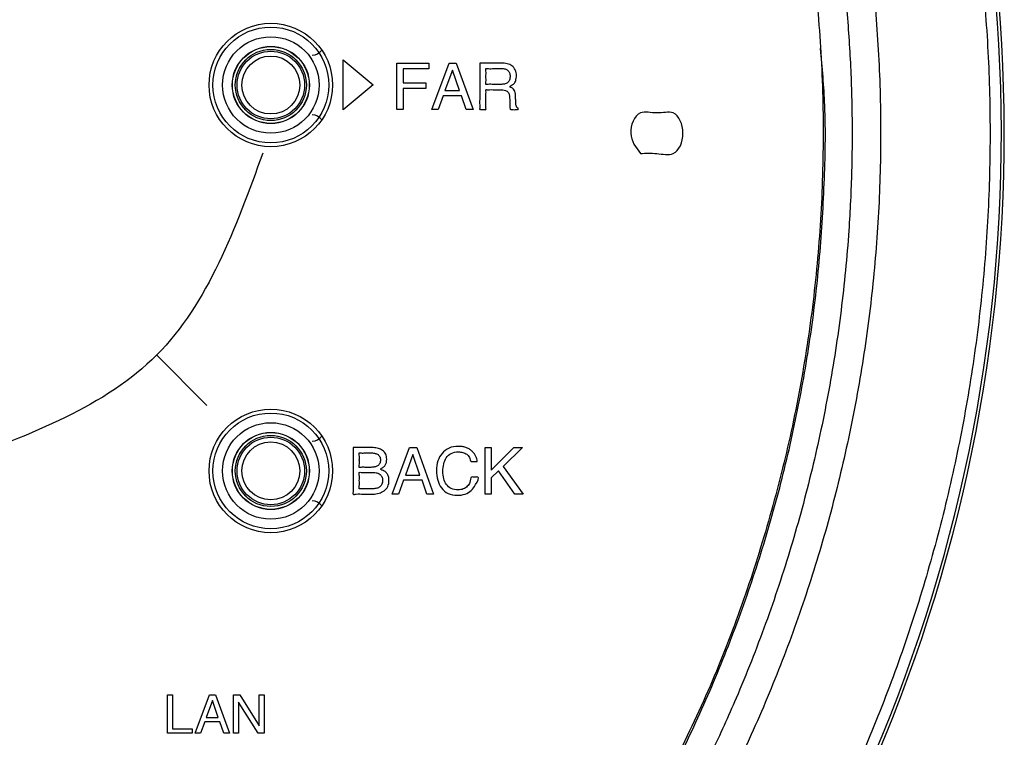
# Model space of a CAD drawing. Header units: inches. Extents: x -119 to 916, y -375 to 403.
# Tile 20 of 24: x 865 to 916, y -29 to 8. Entities that reach past the tile are written whole.
import ezdxf

# ---------------------------------------------------------------- set-up
doc = ezdxf.new("R2010")
doc.units = ezdxf.units.IN
doc.layers.add('$DDT_AUDIT_GENERATED__3C_', color=7, linetype='Continuous')

msp = doc.modelspace()

# ---------------------------------------------------------------- linework, layer by layer
at = {"layer": '$DDT_AUDIT_GENERATED__3C_', "color": 7, "linetype": 'Continuous'}
for points in [[(881.4855, 5.7997), (883.0351, 4.505), (881.4855, 3.2104), (881.4855, 5.7997)], [(884.2526, 5.6319), (885.9214, 5.6319), (885.9214, 5.3367), (884.5805, 5.3367), (884.5805, 4.6049), (885.7608, 4.6049), (885.7608, 4.3159), (884.5805, 4.3159), (884.5805, 3.2238), (884.2526, 3.2238), (884.2526, 5.6319)], [(886.9707, 5.6319), (887.3407, 5.6319), (888.213, 3.2238), (887.8554, 3.2238), (887.6129, 3.9459), (886.6586, 3.9459), (886.3968, 3.2238), (886.0654, 3.2238), (886.9707, 5.6319)], [(887.5047, 4.2112), (887.1409, 5.2743), (886.7537, 4.2112), (887.5047, 4.2112)], [(884.9209, -14.2931), (885.2909, -14.2931), (886.1632, -16.7012), (885.8063, -16.7012), (885.5631, -15.9791), (884.6088, -15.9791), (884.347, -16.7012), (884.0162, -16.7012), (884.9209, -14.2931)], [(885.4549, -15.7139), (885.0911, -14.6507), (884.7039, -15.7139), (885.4549, -15.7139)], [(888.8276, -14.2931), (889.148, -14.2931), (889.148, -15.4679), (890.3221, -14.2931), (890.7714, -14.2931), (889.7682, -15.2646), (890.7975, -16.7012), (890.3745, -16.7012), (889.5318, -15.4941), (889.148, -15.8613), (889.148, -16.7012), (888.8276, -16.7012), (888.8276, -14.2931)]]:
    msp.add_lwpolyline(points, close=True, dxfattribs=at)
msp.add_lwpolyline([(871.7962, -9.4903), (874.421, -12.1151)], dxfattribs=at)
for points, knots in [([(888.5513, 5.6319), (888.5719, 5.6319), (888.6455, 5.6319), (888.7917, 5.6319), (888.9964, 5.6319), (889.2205, 5.6319), (889.4251, 5.632), (889.5713, 5.6317), (889.7516, 5.6326), (889.9665, 5.6162), (890.2391, 5.5114), (890.4267, 5.284), (890.4721, 5.0023), (890.4254, 4.7427), (890.3526, 4.5327), (890.0165, 4.4153), (890.2667, 4.3437), (890.3488, 4.2386), (890.4037, 4.1035), (890.4082, 3.9884), (890.4125, 3.8811), (890.4162, 3.7898), (890.4197, 3.6985), (890.4241, 3.6063), (890.4229, 3.5226), (890.4402, 3.424), (890.4589, 3.3257), (890.5581, 3.2986), (890.5487, 3.251), (890.5582, 3.2117), (890.4793, 3.2336), (890.4075, 3.2202), (890.2931, 3.222), (890.2136, 3.2301), (890.1353, 3.2132), (890.1296, 3.2854), (890.1135, 3.3427), (890.1098, 3.4167), (890.1083, 3.4836), (890.1086, 3.5594), (890.1084, 3.6262), (890.1089, 3.7613), (890.1021, 3.9178), (890.0512, 4.1258), (889.8615, 4.249), (889.6875, 4.2578), (889.5343, 4.2572), (889.4105, 4.2577), (889.2478, 4.2558), (889.0765, 4.2624), (888.9689, 4.2466), (888.8603, 4.2721), (888.8879, 4.1579), (888.8697, 4.0405), (888.8784, 3.8419), (888.8733, 3.6392), (888.8823, 3.4403), (888.8634, 3.3238), (888.8916, 3.2101), (888.7969, 3.2324), (888.7139, 3.2181), (888.6296, 3.2317), (888.5325, 3.2104), (888.568, 3.3466), (888.5422, 3.4939), (888.5549, 3.7668), (888.5502, 4.08), (888.5517, 4.4282), (888.5513, 4.7745), (888.5514, 5.0925), (888.5513, 5.3526), (888.5513, 5.526), (888.5513, 5.6094), (888.5513, 5.6319)], [0, 0, 0, 0, 0.0617163, 0.2208794, 0.4385106, 0.6756311, 0.8932623, 1.0524254, 1.1141417, 1.4342364, 1.694804, 1.9678441, 2.2750882, 2.5212426, 2.7431684, 2.9771272, 3.1344633, 3.2654238, 3.3982176, 3.5581429, 3.6088915, 3.7205385, 3.8321856, 3.8829342, 3.9978162, 4.0809975, 4.1875899, 4.2767257, 4.3029084, 4.3290911, 4.3710109, 4.4709736, 4.5902839, 4.6902466, 4.7321664, 4.7898067, 4.8551755, 4.9271581, 5.0056389, 5.0576215, 5.1541605, 5.2061431, 5.4625979, 5.6292052, 5.8205216, 6.0885475, 6.1434137, 6.2805793, 6.4588945, 6.6372098, 6.7743753, 6.8292416, 6.8864923, 7.034139, 7.2360232, 7.4559865, 7.6578707, 7.8055174, 7.8627681, 7.9134755, 8.0250318, 8.1365881, 8.1872955, 8.2547228, 8.4377397, 8.7074487, 9.0349527, 9.391354, 9.7477553, 10.0752592, 10.3449683, 10.5279851, 10.5954124, 10.5954124, 10.5954124, 10.5954124]), ([(889.6297, 4.5298), (889.7005, 4.5325), (889.8255, 4.5373), (890.0017, 4.6029), (890.1138, 4.7562), (890.135, 4.9454), (890.1156, 5.1288), (890.0155, 5.2713), (889.8557, 5.3422), (889.6951, 5.3553), (889.499, 5.3514), (889.2664, 5.3612), (889.0717, 5.3318), (888.8404, 5.387), (888.8998, 5.1511), (888.8592, 4.9413), (888.9004, 4.7326), (888.8402, 4.4981), (889.0606, 4.5495), (889.2457, 4.5228), (889.4655, 4.5305), (889.5906, 4.53), (889.6297, 4.5298)], [0, 0, 0, 0, 0.2124926, 0.3745741, 0.5447505, 0.7503721, 0.9339892, 1.0868598, 1.2476322, 1.4412468, 1.5657006, 1.839499, 2.1132974, 2.2377513, 2.3664038, 2.6494394, 2.9324749, 3.0611274, 3.1789064, 3.4380201, 3.6971339, 3.8149128, 3.8149128, 3.8149128, 3.8149128]), ([(896.8812, 0.95), (896.6411, 1.2694), (896.1608, 1.9081), (896.7002, 3.2815), (897.728, 2.9557), (898.7675, 3.2667), (899.2586, 1.994), (898.7739, 0.7544), (897.7101, 0.9924), (897.1575, 0.9642), (896.8812, 0.95)], [0, 0, 0, 0, 1.1635644, 2.3273619, 3.1758873, 4.0244126, 5.1882101, 6.3517745, 7.2002998, 8.0488252, 8.0488252, 8.0488252, 8.0488252]), ([(877.3121, 0.9631), (875.8924, -2.9284), (873.0535, -10.7099), (865.2922, -13.6033), (861.4123, -15.0496)], [0, 0, 0, 0, 11.8062496, 23.6079682, 23.6079682, 23.6079682, 23.6079682]), ([(888.428, -15.0152), (888.4003, -15.0154), (888.3212, -15.0162), (888.2204, -15.0088), (888.0438, -15.0358), (888.0582, -14.7716), (887.8801, -14.6325), (887.6774, -14.5285), (887.3978, -14.4996), (887.0687, -14.5544), (886.798, -14.8067), (886.669, -15.1495), (886.6369, -15.5211), (886.6693, -15.8885), (886.8049, -16.2138), (887.0771, -16.4409), (887.4047, -16.4927), (887.704, -16.4564), (887.9167, -16.3003), (888.0825, -16.1082), (888.0477, -15.7953), (888.244, -15.8199), (888.3391, -15.8186), (888.5831, -15.7958), (888.3177, -16.2545), (888.1472, -16.5117), (887.7891, -16.7306), (887.3683, -16.7842), (886.9083, -16.7134), (886.5398, -16.4022), (886.3484, -15.9641), (886.2976, -15.479), (886.3536, -14.9893), (886.5765, -14.5662), (886.9578, -14.2771), (887.3452, -14.2169), (887.6377, -14.2365), (887.8289, -14.277), (888.0045, -14.351), (888.1463, -14.4589), (888.2559, -14.5853), (888.341, -14.7172), (888.4056, -14.8613), (888.4206, -14.9642), (888.428, -15.0152)], [0, 0, 0, 0, 0.082529, 0.2357972, 0.3183262, 0.5536535, 0.7678448, 0.9855322, 1.2282612, 1.6003188, 1.9485703, 2.2812996, 2.6785272, 3.060034, 3.3788885, 3.7109821, 4.0719583, 4.3453467, 4.5932268, 4.8360287, 5.1260933, 5.2084437, 5.3613801, 5.4437305, 5.8475407, 6.2243129, 6.6006558, 7.0042689, 7.4948662, 7.946256, 8.3851186, 8.8974754, 9.3961954, 9.8425942, 10.2946933, 10.7777297, 10.980609, 11.1741526, 11.3611952, 11.5475924, 11.7031387, 11.8608899, 12.0177367, 12.1716677, 12.1716677, 12.1716677, 12.1716677]), ([(881.994, -14.2931), (882.0299, -14.2931), (882.1514, -14.2931), (882.3751, -14.2932), (882.6484, -14.2928), (882.8722, -14.2938), (883.0859, -14.2914), (883.2965, -14.3105), (883.5334, -14.4217), (883.7065, -14.6224), (883.7424, -14.8587), (883.7262, -15.0552), (883.6601, -15.2038), (883.5743, -15.3221), (883.306, -15.4178), (883.6314, -15.4859), (883.7488, -15.6174), (883.8421, -15.7958), (883.8622, -16.0314), (883.8176, -16.3116), (883.6097, -16.5467), (883.3288, -16.6784), (883.0674, -16.7045), (882.7914, -16.6988), (882.4927, -16.7125), (882.2472, -16.6709), (881.9584, -16.7454), (882.0191, -16.4725), (881.9813, -16.1944), (881.9982, -15.7351), (881.9929, -15.256), (881.9942, -14.8124), (881.994, -14.4967), (881.994, -14.3376), (881.994, -14.2931)], [0, 0, 0, 0, 0.1077017, 0.364529, 0.6710647, 0.9278919, 1.0355936, 1.3129631, 1.553628, 1.8042491, 2.0730522, 2.2446622, 2.3938425, 2.5443951, 2.719208, 2.9406472, 3.1253969, 3.3053132, 3.5184024, 3.8298653, 4.1262134, 4.4184585, 4.7428937, 4.9021214, 5.2524223, 5.6027232, 5.7619509, 5.8953452, 6.2393619, 6.709752, 7.2222667, 7.6926569, 8.0366736, 8.1700679, 8.1700679, 8.1700679, 8.1700679]), ([(882.9083, -15.3135), (882.9752, -15.3108), (883.0949, -15.3058), (883.2652, -15.2482), (883.3886, -15.1147), (883.4168, -14.9302), (883.3893, -14.744), (883.2568, -14.6198), (883.0845, -14.5729), (882.9331, -14.5649), (882.7687, -14.5668), (882.5998, -14.5609), (882.4554, -14.5798), (882.2814, -14.5419), (882.3384, -14.7516), (882.2979, -14.9397), (882.3381, -15.1281), (882.2815, -15.3382), (882.4588, -15.2992), (882.6062, -15.3186), (882.7789, -15.313), (882.8775, -15.3134), (882.9083, -15.3135)], [0, 0, 0, 0, 0.2003767, 0.3586948, 0.5272059, 0.7145651, 0.9019268, 1.0678946, 1.2244759, 1.429747, 1.5205035, 1.7201679, 1.9198324, 2.0105889, 2.1273989, 2.384381, 2.6413631, 2.7581731, 2.8509752, 3.0551398, 3.2593043, 3.3521064, 3.3521064, 3.3521064, 3.3521064]), ([(883.0165, -16.4249), (883.0851, -16.421), (883.2125, -16.4137), (883.3866, -16.3312), (883.5056, -16.1787), (883.5351, -15.9829), (883.5015, -15.7813), (883.3567, -15.6437), (883.1678, -15.5844), (883.0007, -15.5741), (882.8199, -15.5764), (882.632, -15.5698), (882.4711, -15.5906), (882.2768, -15.5487), (882.3419, -15.7866), (882.2958, -15.9998), (882.3409, -16.2146), (882.2771, -16.4542), (882.4855, -16.4076), (882.6592, -16.4311), (882.8635, -16.4243), (882.98, -16.4248), (883.0165, -16.4249)], [0, 0, 0, 0, 0.2048213, 0.380345, 0.5606027, 0.7600482, 0.9602163, 1.1480964, 1.3237568, 1.5458322, 1.6468164, 1.8689815, 2.0911467, 2.1921308, 2.3248744, 2.6169102, 2.9089461, 3.0416897, 3.1513942, 3.3927442, 3.6340942, 3.7437987, 3.7437987, 3.7437987, 3.7437987])]:
    msp.add_open_spline(points, degree=3, knots=knots, dxfattribs=at)
at = {"color": 7, "linetype": 'Continuous'}
for p, q in [((872.3696, -27.1073), (872.6397, -27.1073)), ((872.3696, -29.0937), (872.3696, -27.1073)), ((872.6397, -27.1073), (872.6397, -28.8581)), ((873.8124, -29.0937), (874.5593, -27.1073)), ((874.6999, -27.4022), (874.3802, -28.2793)), ((874.5593, -27.1073), (874.8645, -27.1073)), ((874.9996, -28.2793), (874.6999, -27.4022)), ((874.8645, -27.1073), (875.5839, -29.0937)), ((875.7968, -27.1073), (876.1158, -27.1073)), ((875.7968, -29.0937), (875.7968, -27.1073)), ((877.0735, -29.0937), (876.0565, -27.4863)), ((876.0565, -27.4863), (876.0565, -29.0937)), ((876.1158, -27.1073), (877.1197, -28.7175)), ((877.1197, -28.7175), (877.1197, -27.1073)), ((877.1197, -27.1073), (877.3767, -27.1073)), ((877.3767, -27.1073), (877.3767, -29.0937)), ((874.3023, -28.4984), (874.086, -29.0937)), ((875.0892, -28.4984), (874.3023, -28.4984)), ((874.3802, -28.2793), (874.9996, -28.2793)), ((875.289, -29.0937), (875.0892, -28.4984)), ((872.6397, -28.8581), (873.6457, -28.8581)), ((873.6457, -28.8581), (873.6457, -29.0937)), ((873.6457, -29.0937), (872.3696, -29.0937)), ((874.086, -29.0937), (873.8124, -29.0937)), ((875.5839, -29.0937), (875.289, -29.0937)), ((876.0565, -29.0937), (875.7968, -29.0937)), ((877.3767, -29.0937), (877.0735, -29.0937))]:
    msp.add_line(p, q, dxfattribs=at)
for centre, radius in [((877.7287, 4.5), 3.2), ((877.7287, 4.5), 3), ((877.7287, 4.5), 2.5), ((877.7287, 4.5), 2), ((877.7287, 4.5), 1.9923), ((877.7287, 4.5), 1.8416), ((877.7287, 4.5), 1.75), ((877.7287, 4.5), 1.5), ((877.7287, -15.5), 3.2), ((877.7287, -15.5), 3), ((877.7287, -15.5), 2.5), ((877.7287, -15.5), 2), ((877.7287, -15.5), 1.9923), ((877.7287, -15.5), 1.8416), ((877.7287, -15.5), 1.75), ((877.7287, -15.5), 1.5)]:
    msp.add_circle(centre, radius, dxfattribs=at)
for centre, radius, start, end in [((833.5587, 2), 82.1796, 309.797503, 48.79818), ((833.5587, 2), 82.0264, 309.797503, 48.79818), ((879.8787, 6.65), 0.6, 270, 325.02256), ((879.8787, 2.35), 0.6, 34.97744, 90), ((879.8787, -13.35), 0.6, 270, 325.02256), ((879.8787, -17.65), 0.6, 34.97744, 90)]:
    msp.add_arc(centre, radius, start, end, dxfattribs=at)
for points, knots in [([(887.2043, 63.275), (888.2768, 62.2754), (890.4205, 60.2771), (893.5332, 57.17), (896.4267, 53.8559), (899.1192, 50.3767), (901.6338, 46.7666), (903.9548, 43.0298), (906.0667, 39.1711), (907.9661, 35.2031), (909.6495, 31.1388), (911.1116, 26.9898), (912.3472, 22.7679), (913.3532, 18.4854), (914.1266, 14.1548), (914.6652, 9.7888), (914.9673, 5.4001), (915.0323, 1.0015), (914.8595, -3.3942), (914.45, -7.7742), (913.8045, -12.1256), (912.9253, -16.436), (911.8146, -20.6925), (910.4759, -24.8829), (908.9125, -28.9948), (907.13, -33.0167), (905.1339, -36.9369), (902.9281, -40.7427), (900.5162, -44.4215), (897.9139, -47.9689), (895.1369, -51.381), (892.1631, -54.6232), (888.9752, -57.6531), (886.7832, -59.5983), (885.6865, -60.5713)], [0, 0, 0, 0, 4.3983334, 8.7919723, 13.187362, 17.5865098, 21.9842046, 26.380234, 30.7768915, 35.1741663, 39.5712088, 43.968042, 48.364954, 52.7619332, 57.1588868, 61.5558193, 65.9527594, 70.3497074, 74.7466554, 79.1435955, 83.5405281, 87.937482, 92.3344612, 96.7313731, 101.128207, 105.5252503, 109.9225238, 114.3191798, 118.7152101, 123.1129057, 127.512053, 131.9074425, 136.3010823, 140.6994165, 140.6994165, 140.6994165, 140.6994165]), ([(882.7903, 59.598), (883.7676, 58.7101), (885.7211, 56.9351), (888.5778, 54.1618), (891.2578, 51.1879), (893.7843, 48.0337), (896.1613, 44.7435), (898.3801, 41.3065), (900.4135, 37.7397), (902.2611, 34.0432), (903.9098, 30.2407), (905.3554, 26.3343), (906.5862, 22.3456), (907.5989, 18.2804), (908.3864, 14.1595), (908.9458, 9.992), (909.2732, 5.7966), (909.3673, 1.586), (909.2273, -2.6236), (908.854, -6.8169), (908.2488, -10.9803), (907.4154, -15.0961), (906.3568, -19.1541), (905.08, -23.1344), (903.5886, -27.0304), (901.8939, -30.8211), (900.0004, -34.5039), (897.921, -38.0555), (895.6565, -41.4752), (893.2337, -44.7467), (890.6617, -47.8801), (887.9364, -50.8313), (885.0349, -53.579), (883.0517, -55.3359), (882.0596, -56.2149)], [0, 0, 0, 0, 3.9611651, 7.9183763, 11.9385348, 15.9619931, 20.0370312, 24.1106044, 28.2289553, 32.3478895, 36.5021851, 40.6563019, 44.8374422, 49.0186568, 53.2181479, 57.4176265, 61.6267763, 65.8359359, 70.046113, 74.2562811, 78.4588133, 82.6613594, 86.8476602, 91.0338872, 95.1951204, 99.3565346, 103.4846146, 107.6121075, 111.6968357, 115.7830438, 119.8196992, 123.8530207, 127.8253845, 131.8017491, 131.8017491, 131.8017491, 131.8017491]), ([(881.8293, 58.4738), (882.312, 58.0478), (883.2773, 57.196), (885.1879, 55.4569), (887.4785, 53.1679), (890.0734, 50.2691), (892.5222, 47.2458), (894.8674, 44.0239), (897.0805, 40.5961), (899.1456, 36.9625), (901.0079, 33.216), (902.659, 29.3716), (904.0917, 25.4455), (905.1955, 21.7952), (906.0288, 18.4466), (906.6491, 15.4202), (907.1441, 12.3708), (907.5121, 9.3036), (907.7513, 6.2239), (907.8625, 3.1372), (907.8463, 0.0485), (907.6844, -3.3977), (907.3164, -7.1922), (906.6798, -11.3214), (905.8135, -15.4132), (904.7207, -19.4504), (903.4065, -23.4162), (902.0056, -26.9619), (900.5798, -30.1033), (899.1872, -32.8603), (897.6831, -35.558), (895.9484, -38.3839), (893.9521, -41.3122), (891.6736, -44.3221), (889.2552, -47.2249), (886.6799, -49.9895), (883.9356, -52.58), (882.0541, -54.2455), (881.1129, -55.0786)], [0, 0, 0, 0, 1.931267, 3.8621635, 7.749944, 11.639752, 15.5288103, 19.4169089, 23.5894303, 27.7625371, 31.9486342, 36.1346646, 40.3076743, 44.4802538, 47.5687628, 50.6571445, 53.7455826, 56.8340189, 59.9219009, 63.0097857, 66.0976156, 69.1855679, 73.3567208, 77.5283226, 81.7129582, 85.8976129, 90.0692549, 94.2403882, 97.3282126, 100.416015, 103.5039658, 106.5916632, 110.3606828, 114.1312025, 117.9125188, 121.6908949, 125.4581991, 129.2290698, 129.2290698, 129.2290698, 129.2290698]), ([(894.8839, 41.2141), (895.6656, 39.8868), (897.2279, 37.2342), (899.4108, 33.1618), (901.2596, 28.925), (902.8099, 24.5706), (904.1007, 20.1324), (905.1144, 15.6239), (905.8346, 11.0596), (906.2624, 6.4588), (906.3983, 1.8402), (906.2432, -2.7502), (905.8033, -7.2943), (905.0841, -11.7748), (904.082, -16.2008), (902.8128, -20.5588), (901.2932, -24.836), (899.4855, -29.0001), (897.3552, -33.0065), (895.8316, -35.6178), (895.0692, -36.9243)], [0, 0, 0, 0, 4.6211089, 9.2354088, 13.8519127, 18.4738515, 23.0932142, 27.7101982, 32.3276066, 36.9458173, 41.5630242, 46.1801903, 50.7156016, 55.2502288, 59.7844387, 64.3209091, 68.8598284, 73.3935964, 77.9252424, 82.4633393, 82.4633393, 82.4633393, 82.4633393]), ([(895.1539, -36.9777), (895.3318, -36.6911), (895.6875, -36.1179), (896.7426, -34.3881), (898.2256, -31.7309), (899.9949, -28.0795), (901.5647, -24.3379), (902.9259, -20.5159), (904.0697, -16.6232), (904.9962, -12.6728), (905.7057, -8.6778), (906.1067, -5.3213), (906.3072, -2.6272), (906.4098, -0.6046), (906.4771, 1.4194), (906.4605, 3.262), (906.3489, 4.9169), (906.2587, 5.8964), (906.2136, 6.3863)], [0, 0, 0, 0, 1.0119637, 2.0239202, 6.0784137, 10.1346928, 14.1903947, 18.2451551, 22.2999493, 26.3556512, 30.411933, 34.4663197, 36.4905024, 38.5155829, 40.541507, 42.5654755, 44.0402552, 45.5161947, 45.5161947, 45.5161947, 45.5161947])]:
    msp.add_open_spline(points, degree=3, knots=knots, dxfattribs=at)

doc.saveas('drawing.dxf')
